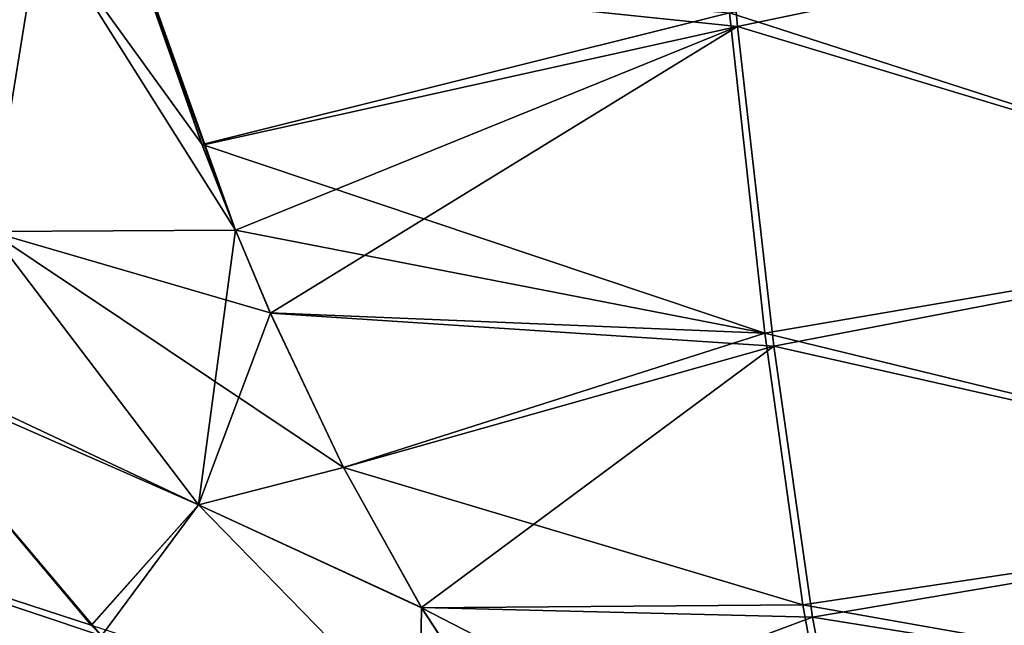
# Model space of a CAD drawing. Header units: millimetres. Extents: x -39.5 to 39.5, y -2 to 94.9.
# Tile 84 of 256: x -21.1 to -20, y -1.4 to -0.7. Entities that reach past the tile are written whole.
import ezdxf

# ---------------------------------------------------------------- set-up
doc = ezdxf.new("R2010")
doc.units = ezdxf.units.MM
doc.header["$LTSCALE"] = 65.185185
for name, color, linetype in [('231', 7, 'CONTINUOUS'), ('249', 7, 'CONTINUOUS'), ('257', 7, 'CONTINUOUS'), ('284', 7, 'CONTINUOUS'), ('323', 7, 'CONTINUOUS')]:
    doc.layers.add(name, color=color, linetype=linetype)

msp = doc.modelspace()

# ---------------------------------------------------------------- linework, layer by layer
at = {"layer": '231', "linetype": 'Continuous'}
for points in [[(-21.2513, -1.1032, 28.381), (-21.9137, -1.1032, 27.8727), (-21.0014, -1.4008, 27.8909), (-21.2513, -1.1032, 28.381)], [(-21.0014, -1.4008, 27.8909), (-21.9137, -1.1032, 27.8727), (-20.9898, -1.4128, 27.8684), (-21.0014, -1.4008, 27.8909)], [(-20.9898, -1.4128, 27.8684), (-21.9137, -1.1032, 27.8727), (-21.4863, -1.4128, 27.4874), (-20.9898, -1.4128, 27.8684)], [(-21.4863, -1.4128, -27.4874), (-21.2513, -1.1032, -28.381), (-20.9898, -1.4128, -27.8684), (-21.4863, -1.4128, -27.4874)], [(-20.9898, -1.4128, -27.8684), (-21.2513, -1.1032, -28.381), (-21.0011, -1.4011, -27.8905), (-20.9898, -1.4128, -27.8684)]]:
    msp.add_3dface(points, dxfattribs=at)
at = {"layer": '249', "linetype": 'Continuous'}
for points in [[(-20.2767, -0.7296, 29.075), (-20.3137, -0.3203, 29.5206), (-20.9483, -0.6597, 29.1347), (-20.2767, -0.7296, 29.075)], [(-20.2767, -0.7296, 29.075), (-19.6172, -0.592, 29.3251), (-20.3137, -0.3203, 29.5206), (-20.2767, -0.7296, 29.075)], [(-19.5357, -0.9534, 28.8792), (-19.6172, -0.592, 29.3251), (-20.2767, -0.7296, 29.075), (-19.5357, -0.9534, 28.8792)], [(-20.2767, -0.7296, 29.075), (-20.9483, -0.6597, 29.1347), (-20.8767, -0.8626, 28.882), (-20.2767, -0.7296, 29.075)], [(-20.8395, -0.9579, 28.7525), (-20.2767, -0.7296, 29.075), (-20.8767, -0.8626, 28.882), (-20.8395, -0.9579, 28.7525)], [(-20.8004, -1.051, 28.6182), (-20.2767, -0.7296, 29.075), (-20.8395, -0.9579, 28.7525), (-20.8004, -1.051, 28.6182)], [(-20.2362, -1.0881, 28.5879), (-20.2767, -0.7296, 29.075), (-20.8004, -1.051, 28.6182), (-20.2362, -1.0881, 28.5879)], [(-20.2362, -1.0881, 28.5879), (-19.5357, -0.9534, 28.8792), (-20.2767, -0.7296, 29.075), (-20.2362, -1.0881, 28.5879)], [(-19.4478, -1.2659, 28.3991), (-19.5357, -0.9534, 28.8792), (-20.2362, -1.0881, 28.5879), (-19.4478, -1.2659, 28.3991)], [(-20.7184, -1.2241, 28.3442), (-20.2362, -1.0881, 28.5879), (-20.8004, -1.051, 28.6182), (-20.7184, -1.2241, 28.3442)], [(-20.6312, -1.3811, 28.0613), (-20.2362, -1.0881, 28.5879), (-20.7184, -1.2241, 28.3442), (-20.6312, -1.3811, 28.0613)], [(-20.1928, -1.3917, 28.0651), (-20.2362, -1.0881, 28.5879), (-20.6312, -1.3811, 28.0613), (-20.1928, -1.3917, 28.0651)], [(-20.1928, -1.3917, 28.0651), (-19.4478, -1.2659, 28.3991), (-20.2362, -1.0881, 28.5879), (-20.1928, -1.3917, 28.0651)], [(-19.3547, -1.5264, 27.8897), (-19.4478, -1.2659, 28.3991), (-20.1928, -1.3917, 28.0651), (-19.3547, -1.5264, 27.8897)], [(-20.5394, -1.5212, 27.7708), (-20.1928, -1.3917, 28.0651), (-20.6312, -1.3811, 28.0613), (-20.5394, -1.5212, 27.7708)], [(-20.1469, -1.6368, 27.5127), (-20.1928, -1.3917, 28.0651), (-20.5394, -1.5212, 27.7708), (-20.1469, -1.6368, 27.5127)], [(-20.1469, -1.6368, 27.5127), (-19.3547, -1.5264, 27.8897), (-20.1928, -1.3917, 28.0651), (-20.1469, -1.6368, 27.5127)]]:
    msp.add_3dface(points, dxfattribs=at)
at = {"layer": '257', "linetype": 'Continuous'}
for points in [[(-19.6246, -0.592, -29.3237), (-19.5435, -0.9534, -28.8778), (-20.2858, -0.7144, -29.0927), (-19.6246, -0.592, -29.3237)], [(-20.9487, -0.6586, -29.136), (-20.2858, -0.7144, -29.0927), (-20.877, -0.8618, -28.8831), (-20.9487, -0.6586, -29.136)], [(-20.2858, -0.7144, -29.0927), (-20.2462, -1.0733, -28.6097), (-20.877, -0.8618, -28.8831), (-20.2858, -0.7144, -29.0927)], [(-20.2858, -0.7144, -29.0927), (-19.5435, -0.9534, -28.8778), (-20.2462, -1.0733, -28.6097), (-20.2858, -0.7144, -29.0927)], [(-20.877, -0.8618, -28.8831), (-20.2462, -1.0733, -28.6097), (-20.8395, -0.9579, -28.7525), (-20.877, -0.8618, -28.8831)], [(-20.8395, -0.9579, -28.7525), (-20.2462, -1.0733, -28.6097), (-20.8006, -1.0505, -28.619), (-20.8395, -0.9579, -28.7525)], [(-19.5435, -0.9534, -28.8778), (-19.4562, -1.2659, -28.3975), (-20.2462, -1.0733, -28.6097), (-19.5435, -0.9534, -28.8778)], [(-20.8006, -1.0505, -28.619), (-20.2462, -1.0733, -28.6097), (-20.7185, -1.2241, -28.3443), (-20.8006, -1.0505, -28.619)], [(-20.2462, -1.0733, -28.6097), (-20.2037, -1.378, -28.0909), (-20.7185, -1.2241, -28.3443), (-20.2462, -1.0733, -28.6097)], [(-20.2462, -1.0733, -28.6097), (-19.4562, -1.2659, -28.3975), (-20.2037, -1.378, -28.0909), (-20.2462, -1.0733, -28.6097)], [(-20.7185, -1.2241, -28.3443), (-20.2037, -1.378, -28.0909), (-20.631, -1.3814, -28.0607), (-20.7185, -1.2241, -28.3443)], [(-19.4562, -1.2659, -28.3975), (-19.3635, -1.5264, -27.888), (-20.2037, -1.378, -28.0909), (-19.4562, -1.2659, -28.3975)], [(-20.2037, -1.378, -28.0909), (-20.1587, -1.625, -27.5425), (-20.631, -1.3814, -28.0607), (-20.2037, -1.378, -28.0909)], [(-20.2037, -1.378, -28.0909), (-19.3635, -1.5264, -27.888), (-20.1587, -1.625, -27.5425), (-20.2037, -1.378, -28.0909)], [(-20.631, -1.3814, -28.0607), (-20.1587, -1.625, -27.5425), (-20.5391, -1.5217, -27.7698), (-20.631, -1.3814, -28.0607)]]:
    msp.add_3dface(points, dxfattribs=at)
at = {"layer": '284', "linetype": 'Continuous'}
for points in [[(-21.1142, -0.9594, 28.7064), (-21.0577, -0.6116, 29.1876), (-21.3316, -0.6025, 29.1391), (-21.1142, -0.9594, 28.7064)], [(-20.8395, -0.9579, 28.7525), (-20.9685, -0.5971, 29.207), (-21.0577, -0.6116, 29.1876), (-20.8395, -0.9579, 28.7525)], [(-20.9483, -0.6597, 29.1347), (-20.9685, -0.5971, 29.207), (-20.8395, -0.9579, 28.7525), (-20.9483, -0.6597, 29.1347)], [(-20.8395, -0.9579, 28.7525), (-21.0577, -0.6116, 29.1876), (-21.1142, -0.9594, 28.7064), (-20.8395, -0.9579, 28.7525)], [(-20.9483, -0.6597, 29.1347), (-20.8395, -0.9579, 28.7525), (-20.8767, -0.8626, 28.882), (-20.9483, -0.6597, 29.1347)], [(-21.2513, -1.1032, 28.381), (-20.8809, -1.266, 28.2461), (-21.1142, -0.9594, 28.7064), (-21.2513, -1.1032, 28.381)], [(-20.8809, -1.266, 28.2461), (-20.8395, -0.9579, 28.7525), (-21.1142, -0.9594, 28.7064), (-20.8809, -1.266, 28.2461)], [(-20.8004, -1.051, 28.6182), (-20.8395, -0.9579, 28.7525), (-20.8809, -1.266, 28.2461), (-20.8004, -1.051, 28.6182)], [(-20.7184, -1.2241, 28.3442), (-20.8004, -1.051, 28.6182), (-20.8809, -1.266, 28.2461), (-20.7184, -1.2241, 28.3442)], [(-21.2513, -1.1032, 28.381), (-21.0014, -1.4008, 27.8909), (-20.8809, -1.266, 28.2461), (-21.2513, -1.1032, 28.381)], [(-20.6312, -1.3811, 28.0613), (-20.7184, -1.2241, 28.3442), (-20.8809, -1.266, 28.2461), (-20.6312, -1.3811, 28.0613)], [(-21.0014, -1.4008, 27.8909), (-20.9898, -1.4128, 27.8684), (-20.8809, -1.266, 28.2461), (-21.0014, -1.4008, 27.8909)], [(-20.9898, -1.4128, 27.8684), (-20.6331, -1.5199, 27.7634), (-20.8809, -1.266, 28.2461), (-20.9898, -1.4128, 27.8684)], [(-20.6331, -1.5199, 27.7634), (-20.6312, -1.3811, 28.0613), (-20.8809, -1.266, 28.2461), (-20.6331, -1.5199, 27.7634)], [(-20.5394, -1.5212, 27.7708), (-20.6312, -1.3811, 28.0613), (-20.6331, -1.5199, 27.7634), (-20.5394, -1.5212, 27.7708)]]:
    msp.add_3dface(points, dxfattribs=at)
at = {"layer": '323', "linetype": 'Continuous'}
for points in [[(-21.1142, -0.9594, -28.7064), (-21.3316, -0.6025, -29.1391), (-21.0577, -0.6116, -29.1876), (-21.1142, -0.9594, -28.7064)], [(-20.8395, -0.9579, -28.7525), (-21.1142, -0.9594, -28.7064), (-21.0577, -0.6116, -29.1876), (-20.8395, -0.9579, -28.7525)], [(-20.9487, -0.6586, -29.136), (-20.877, -0.8618, -28.8831), (-21.0577, -0.6116, -29.1876), (-20.9487, -0.6586, -29.136)], [(-20.877, -0.8618, -28.8831), (-20.8395, -0.9579, -28.7525), (-21.0577, -0.6116, -29.1876), (-20.877, -0.8618, -28.8831)], [(-20.8809, -1.266, -28.2461), (-21.2644, -1.0853, -28.407), (-21.1142, -0.9594, -28.7064), (-20.8809, -1.266, -28.2461)], [(-20.8395, -0.9579, -28.7525), (-20.8006, -1.0505, -28.619), (-21.1142, -0.9594, -28.7064), (-20.8395, -0.9579, -28.7525)], [(-20.8006, -1.0505, -28.619), (-20.7185, -1.2241, -28.3443), (-21.1142, -0.9594, -28.7064), (-20.8006, -1.0505, -28.619)], [(-20.7185, -1.2241, -28.3443), (-20.8809, -1.266, -28.2461), (-21.1142, -0.9594, -28.7064), (-20.7185, -1.2241, -28.3443)], [(-21.2513, -1.1032, -28.381), (-21.2644, -1.0853, -28.407), (-20.8809, -1.266, -28.2461), (-21.2513, -1.1032, -28.381)], [(-21.0011, -1.4011, -27.8905), (-21.2513, -1.1032, -28.381), (-20.8809, -1.266, -28.2461), (-21.0011, -1.4011, -27.8905)], [(-20.7185, -1.2241, -28.3443), (-20.631, -1.3814, -28.0607), (-20.8809, -1.266, -28.2461), (-20.7185, -1.2241, -28.3443)], [(-20.6331, -1.5199, -27.7634), (-21.0011, -1.4011, -27.8905), (-20.8809, -1.266, -28.2461), (-20.6331, -1.5199, -27.7634)], [(-20.631, -1.3814, -28.0607), (-20.6331, -1.5199, -27.7634), (-20.8809, -1.266, -28.2461), (-20.631, -1.3814, -28.0607)], [(-20.631, -1.3814, -28.0607), (-20.5391, -1.5217, -27.7698), (-20.6331, -1.5199, -27.7634), (-20.631, -1.3814, -28.0607)]]:
    msp.add_3dface(points, dxfattribs=at)

doc.saveas('drawing.dxf')
